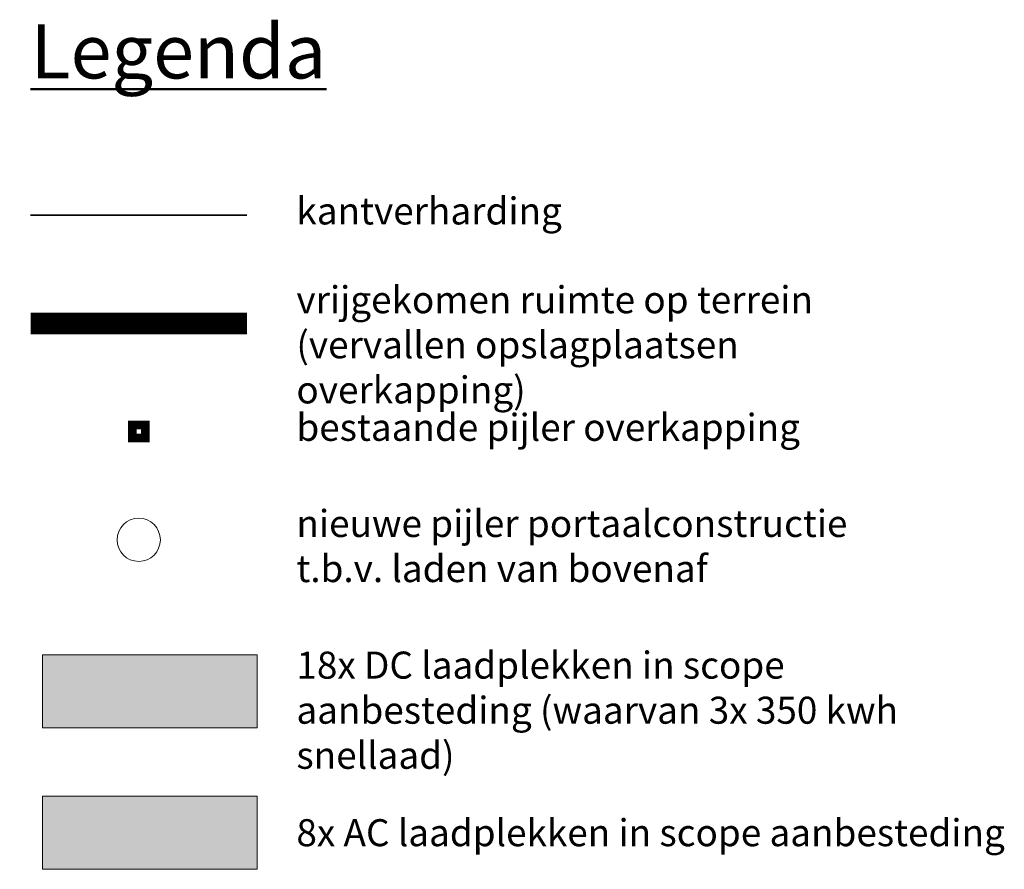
# Model space of a CAD drawing. Header units: metres. Extents: x -173 to 224, y -295 to 41.
# Tile 4 of 41: x -173 to -150, y -105 to -85. Entities that reach past the tile are written whole.
import ezdxf

# ---------------------------------------------------------------- set-up
doc = ezdxf.new("R2010")
doc.units = ezdxf.units.M
for name, color, linetype, lineweight in [('N-WE-VH-KANTVERHARDING-G', 210, 'Continuous', 35), ('X-XX-AL-M-250', 7, 'Continuous', 18), ('X-XX-AL-NIEUWE PIJLER BOVENAF LADEN-A', 152, 'Continuous', 9), ('X-XX-AL-T25', 7, 'Continuous', 25), ('X-XX-AL-T50', 7, 'Continuous', 50)]:
    doc.layers.add(name, color=color, linetype=linetype, lineweight=lineweight)
doc.layers.add('X-XX-AL-BESTAANDE PIJLER OVERKAPPING-A', color=130, linetype='Continuous')
doc.layers.add('X-XX-AL-EXTRA TERREIN PARKEREN', color=30, linetype='Continuous')
doc.styles.add('NLCS-ISO-M250-T25', font='NLCS-ISO.ttf', dxfattribs={"height": 0.625})
doc.styles.add('NLCS-ISO-M250-T50', font='NLCS-ISO.ttf', dxfattribs={"height": 1.25})

msp = doc.modelspace()

# ---------------------------------------------------------------- hatches: boundary and pattern name
at = {"layer": 'X-XX-AL-M-250', "transparency": 33554534}
h = msp.add_hatch(color=102, dxfattribs=at)
h.dxf.hatch_style = 1
h.paths.add_polyline_path([(-172.378, -99.969), (-167.423, -99.969), (-167.423, -101.656), (-172.378, -101.656)])
h = msp.add_hatch(color=130, dxfattribs=at)
h.dxf.hatch_style = 1
h.paths.add_polyline_path([(-172.378, -103.241), (-167.423, -103.241), (-167.423, -104.929), (-172.378, -104.929)])

# ---------------------------------------------------------------- linework, layer by layer
at = {"layer": 'N-WE-VH-KANTVERHARDING-G', "flags": 128}
msp.add_lwpolyline([(-172.658, -89.814), (-167.658, -89.814)], dxfattribs=at)
at = {"layer": 'X-XX-AL-BESTAANDE PIJLER OVERKAPPING-A', "const_width": 0.2}
msp.add_lwpolyline([(-170.308, -94.664), (-170.008, -94.664), (-170.008, -94.964), (-170.308, -94.964)], close=True, dxfattribs=at)
at = {"layer": 'X-XX-AL-EXTRA TERREIN PARKEREN', "const_width": 0.5, "flags": 128}
msp.add_lwpolyline([(-172.658, -92.314), (-167.658, -92.314)], dxfattribs=at)
at = {"layer": 'X-XX-AL-M-250', "color": 102, "transparency": 33554534}
msp.add_lwpolyline([(-172.378, -99.969), (-167.423, -99.969), (-167.423, -101.656), (-172.378, -101.656)], close=True, dxfattribs=at)
at = {"layer": 'X-XX-AL-M-250', "color": 130, "transparency": 33554534}
msp.add_lwpolyline([(-172.378, -103.241), (-167.423, -103.241), (-167.423, -104.929), (-172.378, -104.929)], close=True, dxfattribs=at)
at = {"layer": 'X-XX-AL-NIEUWE PIJLER BOVENAF LADEN-A'}
msp.add_circle((-170.158, -97.314), 0.5, dxfattribs=at)

# ---------------------------------------------------------------- texts
at = {"layer": 'X-XX-AL-T25', "char_height": 0.625, "attachment_point": 1, "style": 'NLCS-ISO-M250-T25'}
for s, width, insert in [('kantverharding', 3.00625, (-166.515, -89.403)), ('vrijgekomen ruimte op terrein (vervallen opslagplaatsen overkapping)', 15.21395, (-166.515, -91.454)), ('bestaande pijler overkapping', 12.94882, (-166.515, -94.403)), ('nieuwe pijler portaalconstructie t.b.v. laden van bovenaf', 12.94882, (-166.515, -96.625)), ('18x DC laadplekken in scope aanbesteding (waarvan 3x 350 kwh snellaad)', 16.50625, (-166.515, -99.898)), ('8x AC laadplekken in scope aanbesteding', 16.50625, (-166.515, -103.77))]:
    msp.add_mtext_dynamic_manual_height_columns(s, width=width, gutter_width=3.125, heights=[0], dxfattribs=dict(at, insert=insert))
at = {"layer": 'X-XX-AL-T50', "insert": (-172.658, -85.403), "char_height": 1.25, "attachment_point": 1, "style": 'NLCS-ISO-M250-T50'}
msp.add_mtext_dynamic_manual_height_columns('{\\LLegenda}', width=3.00625, gutter_width=3.125, heights=[0], dxfattribs=at)

doc.saveas('drawing.dxf')
